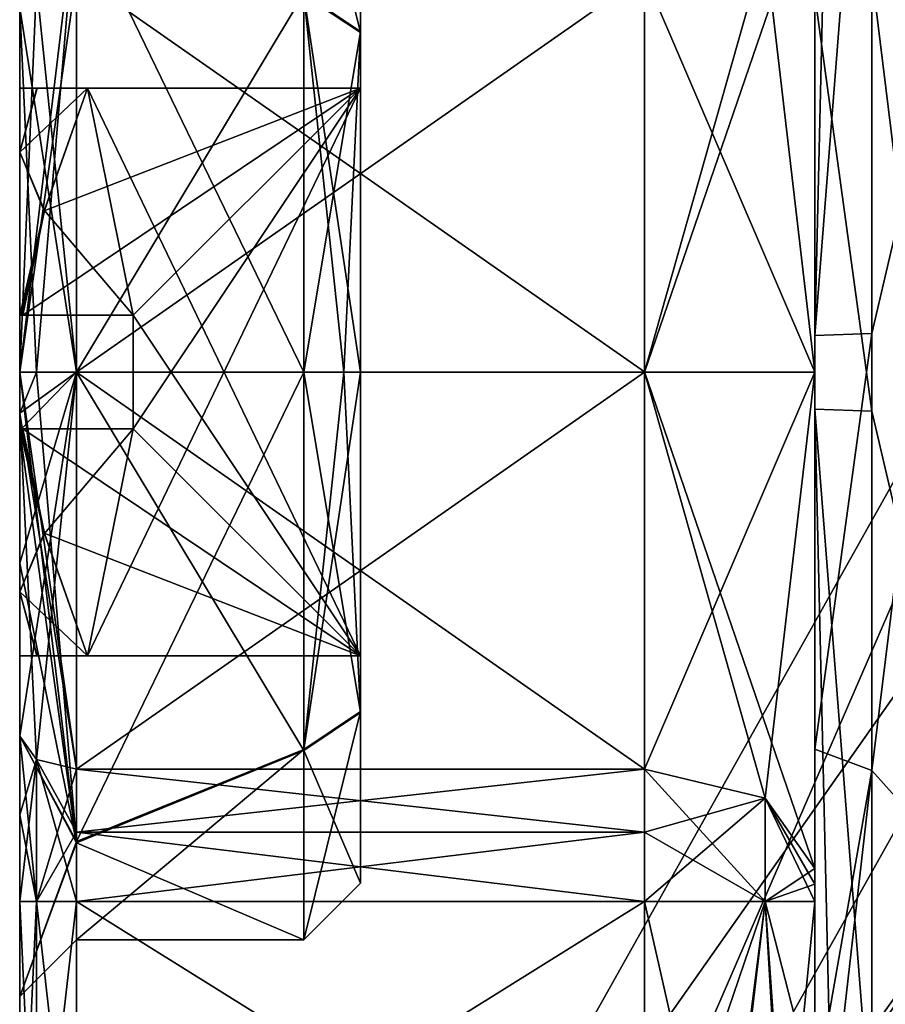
# Model space of a CAD drawing. Extents: x -23 to 470, y -2000 to 0.
# Tile 149 of 246: x -23.1 to -15.48, y -33.57 to -24.9. Entities that reach past the tile are written whole.
import ezdxf

# ---------------------------------------------------------------- set-up
doc = ezdxf.new("R2010")
doc.units = 0
doc.header["$LTSCALE"] = 68.916985
for name, color, linetype in [('909', 7, 'CONTINUOUS'), ('916', 7, 'CONTINUOUS'), ('917', 7, 'CONTINUOUS'), ('925', 7, 'CONTINUOUS'), ('926', 7, 'CONTINUOUS'), ('927', 7, 'CONTINUOUS'), ('928', 7, 'CONTINUOUS'), ('929', 7, 'CONTINUOUS'), ('934', 7, 'CONTINUOUS'), ('935', 7, 'CONTINUOUS'), ('938', 7, 'CONTINUOUS'), ('939', 7, 'CONTINUOUS'), ('940', 7, 'CONTINUOUS'), ('941', 7, 'CONTINUOUS'), ('942', 7, 'CONTINUOUS'), ('943', 7, 'CONTINUOUS'), ('946', 7, 'CONTINUOUS'), ('947', 7, 'CONTINUOUS'), ('948', 7, 'CONTINUOUS'), ('951', 7, 'CONTINUOUS'), ('957', 7, 'CONTINUOUS'), ('961', 7, 'CONTINUOUS'), ('962', 7, 'CONTINUOUS'), ('963', 7, 'CONTINUOUS'), ('968', 7, 'CONTINUOUS'), ('969', 7, 'CONTINUOUS'), ('970', 7, 'CONTINUOUS'), ('971', 7, 'CONTINUOUS'), ('972', 7, 'CONTINUOUS'), ('977', 7, 'CONTINUOUS'), ('978', 7, 'CONTINUOUS'), ('979', 7, 'CONTINUOUS'), ('980', 7, 'CONTINUOUS'), ('981', 7, 'CONTINUOUS'), ('982', 7, 'CONTINUOUS'), ('983', 7, 'CONTINUOUS'), ('984', 7, 'CONTINUOUS'), ('985', 7, 'CONTINUOUS'), ('986', 7, 'CONTINUOUS'), ('992', 7, 'CONTINUOUS'), ('993', 7, 'CONTINUOUS')]:
    doc.layers.add(name, color=color, linetype=linetype)

msp = doc.modelspace()

# ---------------------------------------------------------------- linework, layer by layer
at = {"layer": '909', "color": 7, "linetype": 'CONTINUOUS'}
for points in [[(-23.1, -31.8983, 4.1201), (-23.1, -31.2063, 4.4687), (-23.1, -33.5, -0.0008), (-23.1, -31.8983, 4.1201)], [(-23.1, -31.2063, -4.4687), (-23.1, -31.8982, -4.1201), (-23.1, -33.5, -0.0008), (-23.1, -31.2063, -4.4687)], [(-23.1, -31.8982, -4.1201), (-23.1, -32.6637, -4), (-23.1, -33.5, -0.0008), (-23.1, -31.8982, -4.1201)], [(-23.1, -32.6637, 4), (-23.1, -31.8983, 4.1201), (-23.1, -33.5, -0.0008), (-23.1, -32.6637, 4)], [(-23.1, -35.7824, 4), (-23.1, -32.6637, 4), (-23.1, -35.7824, -4), (-23.1, -35.7824, 4)], [(-23.1, -35.7824, -4), (-23.1, -32.6637, 4), (-23.1, -33.5, -0.0008), (-23.1, -35.7824, -4)], [(-23.1, -32.6637, -4), (-23.1, -35.7824, -4), (-23.1, -33.5, -0.0008), (-23.1, -32.6637, -4)]]:
    msp.add_3dface(points, dxfattribs=at)
at = {"layer": '916', "color": 7, "linetype": 'CONTINUOUS'}
for points in [[(-15.6, -27.6607, 9.2438), (-14.6, -23.3754, 8.0109), (-15.6, -21.2672, 6.3429), (-15.6, -27.6607, 9.2438)], [(-14.6, -32.6246, 8.0109), (-14.6, -23.3754, 8.0109), (-15.6, -31.5099, 8.5582), (-14.6, -32.6246, 8.0109)], [(-15.6, -31.5099, 8.5582), (-14.6, -23.3754, 8.0109), (-15.6, -27.6607, 9.2438), (-15.6, -31.5099, 8.5582)], [(-15.6, -34.7328, 6.3429), (-14.6, -32.6246, 8.0109), (-15.6, -31.5099, 8.5582), (-15.6, -34.7328, 6.3429)], [(-15.3621, -37.25), (-14.6, -32.6246, 8.0109), (-15.9852, -37.106, 1.626), (-15.3621, -37.25)], [(-15.9852, -37.106, 1.626), (-14.6, -32.6246, 8.0109), (-15.9792, -35.714, 5.1046), (-15.9852, -37.106, 1.626)], [(-15.9792, -35.714, 5.1046), (-14.6, -32.6246, 8.0109), (-15.6, -34.7328, 6.3429), (-15.9792, -35.714, 5.1046)]]:
    msp.add_3dface(points, dxfattribs=at)
at = {"layer": '917', "color": 7, "linetype": 'CONTINUOUS'}
for points in [[(-14.6, -23.3754, -8.0109), (-14.6, -32.6246, -8.0109), (-15.6, -24.4924, -8.5592), (-14.6, -23.3754, -8.0109)], [(-15.6, -24.4924, -8.5592), (-14.6, -32.6246, -8.0109), (-15.6, -28.3444, -9.2436), (-15.6, -24.4924, -8.5592)], [(-15.6, -28.3444, -9.2436), (-14.6, -32.6246, -8.0109), (-15.6, -34.7328, -6.3429), (-15.6, -28.3444, -9.2436)], [(-14.6, -32.6246, -8.0109), (-14.6, -37.25), (-15.6, -34.7328, -6.3429), (-14.6, -32.6246, -8.0109)]]:
    msp.add_3dface(points, dxfattribs=at)
at = {"layer": '925', "color": 7, "linetype": 'CONTINUOUS'}
for points in [[(-16.1, -23.6278, 6.0938), (-16.1, -28.0003, 7.5), (-16.1, -21.6311, 6), (-16.1, -23.6278, 6.0938)], [(-16.1, -21.6311, 6), (-16.1, -28.0003, 7.5), (-16.1, -27.6787, 8.7441), (-16.1, -21.6311, 6)], [(-16.1, -27.9997, -7.5), (-16.1, -23.6278, -6.0938), (-16.1, -24.6821, -8.0965), (-16.1, -27.9997, -7.5)], [(-16.1, -28.326, -8.7439), (-16.1, -27.9997, -7.5), (-16.1, -24.6821, -8.0965), (-16.1, -28.326, -8.7439)], [(-16.1, -27.6787, 8.7441), (-16.1, -28.0003, 7.5), (-16.1, -31.3201, 8.0957), (-16.1, -27.6787, 8.7441)], [(-16.1, -32.3722, -6.0938), (-16.1, -27.9997, -7.5), (-16.1, -34.3689, -6), (-16.1, -32.3722, -6.0938)], [(-16.1, -34.3689, -6), (-16.1, -27.9997, -7.5), (-16.1, -28.326, -8.7439), (-16.1, -34.3689, -6)], [(-16.1, -28.0003, 7.5), (-16.1, -32.3722, 6.0938), (-16.1, -31.3201, 8.0957), (-16.1, -28.0003, 7.5)], [(-16.1, -32.6637, 6), (-16.1, -34.3689, 6), (-16.1, -31.3201, 8.0957), (-16.1, -32.6637, 6)], [(-16.1, -32.5107, 6.024), (-16.1, -32.6637, 6), (-16.1, -31.3201, 8.0957), (-16.1, -32.5107, 6.024)], [(-16.1, -32.3722, 6.0938), (-16.1, -32.5107, 6.024), (-16.1, -31.3201, 8.0957), (-16.1, -32.3722, 6.0938)], [(-16.1, -32.5105, -6.024), (-16.1, -32.3722, -6.0938), (-16.1, -34.3689, -6), (-16.1, -32.5105, -6.024)], [(-16.1, -32.6637, -6), (-16.1, -32.5105, -6.024), (-16.1, -34.3689, -6), (-16.1, -32.6637, -6)]]:
    msp.add_3dface(points, dxfattribs=at)
at = {"layer": '926', "color": 7, "linetype": 'CONTINUOUS'}
for points in [[(-22.6, -32.6637, 4.5), (-22.6, -35.7822, 4.5), (-17.6, -35.7822, 4.5), (-22.6, -32.6637, 4.5)], [(-17.6, -32.6637, 4.5), (-22.6, -32.6637, 4.5), (-17.6, -35.7822, 4.5), (-17.6, -32.6637, 4.5)]]:
    msp.add_3dface(points, dxfattribs=at)
at = {"layer": '927', "color": 7, "linetype": 'CONTINUOUS'}
for points in [[(-22.6, -35.7822, -4.5), (-22.6, -32.6637, -4.5), (-17.6, -32.6637, -4.5), (-22.6, -35.7822, -4.5)], [(-17.6, -35.7822, -4.5), (-22.6, -35.7822, -4.5), (-17.6, -32.6637, -4.5), (-17.6, -35.7822, -4.5)]]:
    msp.add_3dface(points, dxfattribs=at)
at = {"layer": '928', "color": 7, "linetype": 'CONTINUOUS'}
for points in [[(-22.6, -32.0514, -4.596), (-22.6, -31.4978, -4.875), (-17.6, -32.0511, -4.5961), (-22.6, -32.0514, -4.596)], [(-17.6, -32.0511, -4.5961), (-22.6, -31.4978, -4.875), (-17.6, -31.4978, -4.875), (-17.6, -32.0511, -4.5961)], [(-17.6, -32.6637, -4.5), (-22.6, -32.0514, -4.596), (-17.6, -32.0511, -4.5961), (-17.6, -32.6637, -4.5)], [(-17.6, -32.6637, -4.5), (-22.6, -32.6637, -4.5), (-22.6, -32.0514, -4.596), (-17.6, -32.6637, -4.5)]]:
    msp.add_3dface(points, dxfattribs=at)
at = {"layer": '929', "color": 7, "linetype": 'CONTINUOUS'}
for points in [[(-22.6, -27.9997, -6), (-22.6, -24.5022, -4.875), (-17.6, -27.9996, -6), (-22.6, -27.9997, -6)], [(-17.6, -27.9996, -6), (-22.6, -24.5022, -4.875), (-17.6, -24.5022, -4.875), (-17.6, -27.9996, -6)], [(-17.6, -31.4978, -4.875), (-22.6, -27.9997, -6), (-17.6, -27.9996, -6), (-17.6, -31.4978, -4.875)], [(-17.6, -31.4978, -4.875), (-22.6, -31.4978, -4.875), (-22.6, -27.9997, -6), (-17.6, -31.4978, -4.875)]]:
    msp.add_3dface(points, dxfattribs=at)
at = {"layer": '934', "color": 7, "linetype": 'CONTINUOUS'}
for points in [[(-17.6, -24.5022, 4.875), (-22.6, -24.5022, 4.875), (-22.6, -28.0003, 6), (-17.6, -24.5022, 4.875)], [(-17.6, -24.5022, 4.875), (-22.6, -28.0003, 6), (-17.6, -28.0004, 6), (-17.6, -24.5022, 4.875)], [(-22.6, -28.0003, 6), (-22.6, -31.4978, 4.875), (-17.6, -28.0004, 6), (-22.6, -28.0003, 6)], [(-17.6, -28.0004, 6), (-22.6, -31.4978, 4.875), (-17.6, -31.4978, 4.875), (-17.6, -28.0004, 6)]]:
    msp.add_3dface(points, dxfattribs=at)
at = {"layer": '935', "color": 7, "linetype": 'CONTINUOUS'}
for points in [[(-17.6, -31.4978, 4.875), (-22.6, -31.4978, 4.875), (-22.6, -32.0513, 4.5961), (-17.6, -31.4978, 4.875)], [(-17.6, -31.4978, 4.875), (-22.6, -32.0513, 4.5961), (-17.6, -32.0515, 4.596), (-17.6, -31.4978, 4.875)], [(-22.6, -32.0513, 4.5961), (-22.6, -32.6637, 4.5), (-17.6, -32.0515, 4.596), (-22.6, -32.0513, 4.5961)], [(-22.6, -32.6637, 4.5), (-17.6, -32.6637, 4.5), (-17.6, -32.0515, 4.596), (-22.6, -32.6637, 4.5)]]:
    msp.add_3dface(points, dxfattribs=at)
at = {"layer": '938', "color": 7, "linetype": 'CONTINUOUS'}
for points in [[(-16.1, -28.0003, 7.5), (-16.1, -23.6278, 6.0938), (-17.6, -28.0004, 6), (-16.1, -28.0003, 7.5)], [(-17.6, -28.0004, 6), (-16.1, -23.6278, 6.0938), (-16.5393, -24.2461, 5.232), (-17.6, -28.0004, 6)], [(-17.6, -24.5022, 4.875), (-17.6, -28.0004, 6), (-16.5393, -24.2461, 5.232), (-17.6, -24.5022, 4.875)], [(-16.1, -28.0003, 7.5), (-17.6, -28.0004, 6), (-17.6, -31.4978, 4.875), (-16.1, -28.0003, 7.5)], [(-16.1, -28.0003, 7.5), (-17.6, -31.4978, 4.875), (-16.5393, -31.7539, 5.232), (-16.1, -28.0003, 7.5)], [(-16.1, -32.3722, 6.0938), (-16.1, -28.0003, 7.5), (-16.5393, -31.7539, 5.232), (-16.1, -32.3722, 6.0938)]]:
    msp.add_3dface(points, dxfattribs=at)
at = {"layer": '939', "color": 7, "linetype": 'CONTINUOUS'}
for points in [[(-17.6, -31.4978, 4.875), (-17.6, -32.0515, 4.596), (-16.5393, -32.6637, 4.9393), (-17.6, -31.4978, 4.875)], [(-16.5393, -31.7539, 5.232), (-17.6, -31.4978, 4.875), (-16.5393, -32.6637, 4.9393), (-16.5393, -31.7539, 5.232)], [(-16.1, -32.6637, 6), (-16.1, -32.5107, 6.024), (-16.5393, -31.7539, 5.232), (-16.1, -32.6637, 6)], [(-16.1, -32.6637, 6), (-16.5393, -31.7539, 5.232), (-16.5393, -32.6637, 4.9393), (-16.1, -32.6637, 6)], [(-16.1, -32.5107, 6.024), (-16.1, -32.3722, 6.0938), (-16.5393, -31.7539, 5.232), (-16.1, -32.5107, 6.024)], [(-17.6, -32.0515, 4.596), (-17.6, -32.6637, 4.5), (-16.5393, -32.6637, 4.9393), (-17.6, -32.0515, 4.596)]]:
    msp.add_3dface(points, dxfattribs=at)
at = {"layer": '940', "color": 7, "linetype": 'CONTINUOUS'}
for points in [[(-17.6, -32.6637, 4.5), (-17.6, -35.7822, 4.5), (-16.9194, -35.6664, 4.6633), (-17.6, -32.6637, 4.5)], [(-16.5393, -32.6637, 4.9393), (-17.6, -32.6637, 4.5), (-16.9194, -35.6664, 4.6633), (-16.5393, -32.6637, 4.9393)], [(-16.3841, -35.2968, 5.1215), (-16.5393, -32.6637, 4.9393), (-16.9194, -35.6664, 4.6633), (-16.3841, -35.2968, 5.1215)], [(-16.1, -34.3689, 6), (-16.1, -32.6637, 6), (-16.5393, -32.6637, 4.9393), (-16.1, -34.3689, 6)], [(-16.1, -34.3689, 6), (-16.5393, -32.6637, 4.9393), (-16.3841, -35.2968, 5.1215), (-16.1, -34.3689, 6)]]:
    msp.add_3dface(points, dxfattribs=at)
at = {"layer": '941', "color": 7, "linetype": 'CONTINUOUS'}
for points in [[(-17.6, -35.7822, -4.5), (-17.6, -32.6637, -4.5), (-16.5393, -32.6637, -4.9393), (-17.6, -35.7822, -4.5)], [(-17.6, -35.7822, -4.5), (-16.5393, -32.6637, -4.9393), (-16.891, -35.6555, -4.6781), (-17.6, -35.7822, -4.5)], [(-16.891, -35.6555, -4.6781), (-16.5393, -32.6637, -4.9393), (-16.3558, -35.2607, -5.1622), (-16.891, -35.6555, -4.6781)], [(-16.5393, -32.6637, -4.9393), (-16.1, -32.6637, -6), (-16.3558, -35.2607, -5.1622), (-16.5393, -32.6637, -4.9393)], [(-16.1, -32.6637, -6), (-16.1, -34.3689, -6), (-16.3558, -35.2607, -5.1622), (-16.1, -32.6637, -6)]]:
    msp.add_3dface(points, dxfattribs=at)
at = {"layer": '942', "color": 7, "linetype": 'CONTINUOUS'}
for points in [[(-17.6, -32.0511, -4.5961), (-17.6, -31.4978, -4.875), (-16.5393, -31.7539, -5.232), (-17.6, -32.0511, -4.5961)], [(-17.6, -32.6637, -4.5), (-17.6, -32.0511, -4.5961), (-16.5393, -31.7539, -5.232), (-17.6, -32.6637, -4.5)], [(-16.5393, -32.6637, -4.9393), (-17.6, -32.6637, -4.5), (-16.5393, -31.7539, -5.232), (-16.5393, -32.6637, -4.9393)], [(-16.1, -32.3722, -6.0938), (-16.5393, -32.6637, -4.9393), (-16.5393, -31.7539, -5.232), (-16.1, -32.3722, -6.0938)], [(-16.1, -32.3722, -6.0938), (-16.1, -32.5105, -6.024), (-16.5393, -32.6637, -4.9393), (-16.1, -32.3722, -6.0938)], [(-16.1, -32.5105, -6.024), (-16.1, -32.6637, -6), (-16.5393, -32.6637, -4.9393), (-16.1, -32.5105, -6.024)]]:
    msp.add_3dface(points, dxfattribs=at)
at = {"layer": '943', "color": 7, "linetype": 'CONTINUOUS'}
for points in [[(-16.1, -23.6278, -6.0938), (-16.1, -27.9997, -7.5), (-16.5393, -24.2461, -5.232), (-16.1, -23.6278, -6.0938)], [(-16.1, -27.9997, -7.5), (-17.6, -24.5022, -4.875), (-16.5393, -24.2461, -5.232), (-16.1, -27.9997, -7.5)], [(-16.1, -27.9997, -7.5), (-17.6, -27.9996, -6), (-17.6, -24.5022, -4.875), (-16.1, -27.9997, -7.5)], [(-16.1, -27.9997, -7.5), (-16.1, -32.3722, -6.0938), (-17.6, -27.9996, -6), (-16.1, -27.9997, -7.5)], [(-17.6, -27.9996, -6), (-16.1, -32.3722, -6.0938), (-16.5393, -31.7539, -5.232), (-17.6, -27.9996, -6)], [(-17.6, -31.4978, -4.875), (-17.6, -27.9996, -6), (-16.5393, -31.7539, -5.232), (-17.6, -31.4978, -4.875)]]:
    msp.add_3dface(points, dxfattribs=at)
at = {"layer": '946', "color": 7, "linetype": 'CONTINUOUS'}
for points in [[(-20.1, -23.5, 0.0064), (-20.1, -25.0006, -3.3546), (-20.1, -25.5, -2.5), (-20.1, -23.5, 0.0064)], [(-20.1, -25.01, 3.363), (-20.1, -23.5, 0.0064), (-20.1, -25.5, 2.5), (-20.1, -25.01, 3.363)], [(-20.1, -25.5, 2.5), (-20.1, -23.5, 0.0064), (-20.1, -25.5, -2.5), (-20.1, -25.5, 2.5)], [(-20.1, -25.0006, -3.3546), (-20.1, -28, -4.5), (-20.1, -30.99, -3.363), (-20.1, -25.0006, -3.3546)], [(-20.1, -25.0006, -3.3546), (-20.1, -30.99, -3.363), (-20.1, -30.5, -2.5), (-20.1, -25.0006, -3.3546)], [(-20.1, -25.5, -2.5), (-20.1, -25.0006, -3.3546), (-20.1, -30.5, -2.5), (-20.1, -25.5, -2.5)], [(-20.1, -28, 4.5), (-20.1, -25.01, 3.363), (-20.1, -30.9994, 3.3546), (-20.1, -28, 4.5)], [(-20.1, -30.9994, 3.3546), (-20.1, -25.01, 3.363), (-20.1, -25.5, 2.5), (-20.1, -30.9994, 3.3546)], [(-20.1, -30.9994, 3.3546), (-20.1, -25.5, 2.5), (-20.1, -30.5, 2.5), (-20.1, -30.9994, 3.3546)], [(-20.1, -32.5, -0.0064), (-20.1, -30.9994, 3.3546), (-20.1, -30.5, 2.5), (-20.1, -32.5, -0.0064)], [(-20.1, -30.99, -3.363), (-20.1, -32.5, -0.0064), (-20.1, -30.5, -2.5), (-20.1, -30.99, -3.363)], [(-20.1, -30.5, -2.5), (-20.1, -32.5, -0.0064), (-20.1, -30.5, 2.5), (-20.1, -30.5, -2.5)]]:
    msp.add_3dface(points, dxfattribs=at)
at = {"layer": '947', "color": 7, "linetype": 'CONTINUOUS'}
for points in [[(-22.6, -32.1462, 2.7944), (-22.6, -28, 5), (-20.6, -31.3332, 3.7269), (-22.6, -32.1462, 2.7944)], [(-20.6, -31.3332, 3.7269), (-22.6, -28, 5), (-20.6, -28, 5), (-20.6, -31.3332, 3.7269)], [(-22.6, -28, -5), (-22.6, -32.133, -2.8139), (-20.6, -28, -5), (-22.6, -28, -5)], [(-20.6, -28, -5), (-22.6, -32.133, -2.8139), (-20.6, -31.3225, -3.7364), (-20.6, -28, -5)], [(-22.6, -32.133, -2.8139), (-22.6, -33, -0.0116), (-20.6, -31.3225, -3.7364), (-22.6, -32.133, -2.8139)], [(-20.6, -31.3225, -3.7364), (-22.6, -33, -0.0116), (-20.6, -33, -0.0073), (-20.6, -31.3225, -3.7364)], [(-20.6, -33, -0.0073), (-22.6, -32.1462, 2.7944), (-20.6, -31.3332, 3.7269), (-20.6, -33, -0.0073)], [(-22.6, -33, -0.0116), (-22.6, -32.1462, 2.7944), (-20.6, -33, -0.0073), (-22.6, -33, -0.0116)]]:
    msp.add_3dface(points, dxfattribs=at)
at = {"layer": '948', "color": 7, "linetype": 'CONTINUOUS'}
for points in [[(-22.6, -23.8538, -2.7944), (-22.6, -28, -5), (-20.6, -24.6668, -3.7269), (-22.6, -23.8538, -2.7944)], [(-20.6, -28, 5), (-22.6, -28, 5), (-22.6, -23.867, 2.8139), (-20.6, -28, 5)], [(-20.6, -28, 5), (-22.6, -23.867, 2.8139), (-20.6, -24.6775, 3.7364), (-20.6, -28, 5)], [(-22.6, -28, -5), (-20.6, -28, -5), (-20.6, -24.6668, -3.7269), (-22.6, -28, -5)]]:
    msp.add_3dface(points, dxfattribs=at)
at = {"layer": '951', "color": 7, "linetype": 'CONTINUOUS'}
for points in [[(-15.6, -27.6607, 9.2438), (-15.6, -21.2672, 6.3429), (-16.1, -27.6787, 8.7441), (-15.6, -27.6607, 9.2438)], [(-16.1, -27.6787, 8.7441), (-15.6, -21.2672, 6.3429), (-15.9536, -21.3738, 6.2424), (-16.1, -27.6787, 8.7441)], [(-16.1, -21.6311, 6), (-16.1, -27.6787, 8.7441), (-15.9536, -21.3738, 6.2424), (-16.1, -21.6311, 6)], [(-15.6, -31.5099, 8.5582), (-15.6, -27.6607, 9.2438), (-16.1, -31.3201, 8.0957), (-15.6, -31.5099, 8.5582)], [(-15.6, -27.6607, 9.2438), (-16.1, -27.6787, 8.7441), (-16.1, -31.3201, 8.0957), (-15.6, -27.6607, 9.2438)], [(-16.1, -34.3689, 6), (-15.6, -31.5099, 8.5582), (-16.1, -31.3201, 8.0957), (-16.1, -34.3689, 6)], [(-15.6, -31.5099, 8.5582), (-16.1, -34.3689, 6), (-15.9536, -34.6262, 6.2424), (-15.6, -31.5099, 8.5582)], [(-15.6, -34.7328, 6.3429), (-15.6, -31.5099, 8.5582), (-15.9536, -34.6262, 6.2424), (-15.6, -34.7328, 6.3429)]]:
    msp.add_3dface(points, dxfattribs=at)
at = {"layer": '957', "color": 7, "linetype": 'CONTINUOUS'}
for points in [[(-15.6, -24.4924, -8.5592), (-15.6, -28.3444, -9.2436), (-16.1, -24.6821, -8.0965), (-15.6, -24.4924, -8.5592)], [(-15.6, -28.3444, -9.2436), (-16.1, -28.326, -8.7439), (-16.1, -24.6821, -8.0965), (-15.6, -28.3444, -9.2436)], [(-15.6, -28.3444, -9.2436), (-15.6, -34.7328, -6.3429), (-16.1, -28.326, -8.7439), (-15.6, -28.3444, -9.2436)], [(-16.1, -28.326, -8.7439), (-15.6, -34.7328, -6.3429), (-15.9536, -34.6262, -6.2424), (-16.1, -28.326, -8.7439)], [(-16.1, -34.3689, -6), (-16.1, -28.326, -8.7439), (-15.9536, -34.6262, -6.2424), (-16.1, -34.3689, -6)]]:
    msp.add_3dface(points, dxfattribs=at)
at = {"layer": '961', "color": 7, "linetype": 'CONTINUOUS'}
for points in [[(-23.1, -35.7824, -4), (-23.1, -32.6637, -4), (-22.9536, -32.6637, -4.3536), (-23.1, -35.7824, -4)], [(-23.1, -35.7824, -4), (-22.9536, -32.6637, -4.3536), (-22.9538, -35.7822, -4.3533), (-23.1, -35.7824, -4)], [(-22.6, -32.6637, -4.5), (-22.6, -35.7822, -4.5), (-22.9538, -35.7822, -4.3533), (-22.6, -32.6637, -4.5)], [(-22.9536, -32.6637, -4.3536), (-22.6, -32.6637, -4.5), (-22.9538, -35.7822, -4.3533), (-22.9536, -32.6637, -4.3536)]]:
    msp.add_3dface(points, dxfattribs=at)
at = {"layer": '962', "color": 7, "linetype": 'CONTINUOUS'}
for points in [[(-23.1, -31.8982, -4.1201), (-23.1, -31.2063, -4.4687), (-22.9536, -31.4124, -4.756), (-23.1, -31.8982, -4.1201)], [(-23.1, -32.6637, -4), (-23.1, -31.8982, -4.1201), (-22.9536, -31.4124, -4.756), (-23.1, -32.6637, -4)], [(-22.9536, -32.6637, -4.3536), (-23.1, -32.6637, -4), (-22.9536, -31.4124, -4.756), (-22.9536, -32.6637, -4.3536)], [(-22.6, -31.4978, -4.875), (-22.9536, -32.6637, -4.3536), (-22.9536, -31.4124, -4.756), (-22.6, -31.4978, -4.875)], [(-22.6, -31.4978, -4.875), (-22.6, -32.0514, -4.596), (-22.9536, -32.6637, -4.3536), (-22.6, -31.4978, -4.875)], [(-22.6, -32.0514, -4.596), (-22.6, -32.6637, -4.5), (-22.9536, -32.6637, -4.3536), (-22.6, -32.0514, -4.596)]]:
    msp.add_3dface(points, dxfattribs=at)
at = {"layer": '963', "color": 7, "linetype": 'CONTINUOUS'}
for points in [[(-22.6, -23.8538, -2.7944), (-23.1, -24.7937, -4.4687), (-23.1, -28, -5.5), (-22.6, -23.8538, -2.7944)], [(-22.6, -23.8538, -2.7944), (-23.1, -28, -5.5), (-22.9536, -28, -5.1464), (-22.6, -23.8538, -2.7944)], [(-22.6, -28, 5), (-23.1, -24.7937, 4.4687), (-22.6, -23.867, 2.8139), (-22.6, -28, 5)], [(-22.6, -28, -5), (-22.6, -23.8538, -2.7944), (-22.9536, -28, -5.1464), (-22.6, -28, -5)], [(-22.6, -28.0003, 6), (-22.6, -24.5022, 4.875), (-23.1, -28, 5.5), (-22.6, -28.0003, 6)], [(-23.1, -28, 5.5), (-22.6, -24.5022, 4.875), (-22.9536, -24.5876, 4.756), (-23.1, -28, 5.5)], [(-22.6, -24.5022, -4.875), (-22.6, -27.9997, -6), (-22.9536, -24.5876, -4.756), (-22.6, -24.5022, -4.875)], [(-22.6, -27.9997, -6), (-23.1, -24.7937, -4.4687), (-22.9536, -24.5876, -4.756), (-22.6, -27.9997, -6)], [(-23.1, -24.7937, 4.4687), (-23.1, -28, 5.5), (-22.9536, -24.5876, 4.756), (-23.1, -24.7937, 4.4687)], [(-23.1, -24.7937, -4.4687), (-22.6, -27.9997, -6), (-23.1, -28, -5.5), (-23.1, -24.7937, -4.4687)], [(-23.1, -24.7937, 4.4687), (-22.6, -28, 5), (-22.9536, -28, 5.1464), (-23.1, -24.7937, 4.4687)], [(-23.1, -24.7937, 4.4687), (-22.9536, -28, 5.1464), (-23.1, -28, 5.5), (-23.1, -24.7937, 4.4687)], [(-22.6, -27.9997, -6), (-22.6, -31.4978, -4.875), (-23.1, -28, -5.5), (-22.6, -27.9997, -6)], [(-22.6, -31.4978, -4.875), (-23.1, -28.3629, -5.488), (-23.1, -28, -5.5), (-22.6, -31.4978, -4.875)], [(-22.6, -28.0003, 6), (-23.1, -28, 5.5), (-23.1, -28.516, 5.4757), (-22.6, -28.0003, 6)], [(-23.1, -31.2063, 4.4687), (-22.6, -28.0003, 6), (-23.1, -28.516, 5.4757), (-23.1, -31.2063, 4.4687)], [(-22.6, -28.0003, 6), (-23.1, -31.2063, 4.4687), (-22.9536, -31.4124, 4.756), (-22.6, -28.0003, 6)], [(-22.6, -31.4978, 4.875), (-22.6, -28.0003, 6), (-22.9536, -31.4124, 4.756), (-22.6, -31.4978, 4.875)], [(-23.1, -31.2063, -4.4687), (-23.1, -29.684, -5.2358), (-23.1, -28.3629, -5.488), (-23.1, -31.2063, -4.4687)], [(-23.1, -31.2063, -4.4687), (-23.1, -28.3629, -5.488), (-22.9536, -31.4124, -4.756), (-23.1, -31.2063, -4.4687)], [(-23.1, -28.3629, -5.488), (-22.6, -31.4978, -4.875), (-22.9536, -31.4124, -4.756), (-23.1, -28.3629, -5.488)], [(-23.1, -31.2063, 4.4687), (-23.1, -28.516, 5.4757), (-23.1, -29.684, 5.2358), (-23.1, -31.2063, 4.4687)]]:
    msp.add_3dface(points, dxfattribs=at)
at = {"layer": '968', "color": 7, "linetype": 'CONTINUOUS'}
for points in [[(-23.1, -31.2063, 4.4687), (-23.1, -31.8983, 4.1201), (-22.9536, -32.6637, 4.3536), (-23.1, -31.2063, 4.4687)], [(-22.9536, -31.4124, 4.756), (-23.1, -31.2063, 4.4687), (-22.9536, -32.6637, 4.3536), (-22.9536, -31.4124, 4.756)], [(-22.6, -32.6637, 4.5), (-22.6, -32.0513, 4.5961), (-22.9536, -31.4124, 4.756), (-22.6, -32.6637, 4.5)], [(-22.6, -32.6637, 4.5), (-22.9536, -31.4124, 4.756), (-22.9536, -32.6637, 4.3536), (-22.6, -32.6637, 4.5)], [(-22.6, -32.0513, 4.5961), (-22.6, -31.4978, 4.875), (-22.9536, -31.4124, 4.756), (-22.6, -32.0513, 4.5961)], [(-23.1, -31.8983, 4.1201), (-23.1, -32.6637, 4), (-22.9536, -32.6637, 4.3536), (-23.1, -31.8983, 4.1201)]]:
    msp.add_3dface(points, dxfattribs=at)
at = {"layer": '969', "color": 7, "linetype": 'CONTINUOUS'}
for points in [[(-23.1, -32.6637, 4), (-23.1, -35.7824, 4), (-22.9538, -35.7822, 4.3533), (-23.1, -32.6637, 4)], [(-22.9536, -32.6637, 4.3536), (-23.1, -32.6637, 4), (-22.9538, -35.7822, 4.3533), (-22.9536, -32.6637, 4.3536)], [(-22.6, -35.7822, 4.5), (-22.9536, -32.6637, 4.3536), (-22.9538, -35.7822, 4.3533), (-22.6, -35.7822, 4.5)], [(-22.6, -35.7822, 4.5), (-22.6, -32.6637, 4.5), (-22.9536, -32.6637, 4.3536), (-22.6, -35.7822, 4.5)]]:
    msp.add_3dface(points, dxfattribs=at)
at = {"layer": '970', "color": 7, "linetype": 'CONTINUOUS'}
for points in [[(-23.1, -31.2063, -4.4687), (-22.6, -32.133, -2.8139), (-22.6, -28, -5), (-23.1, -31.2063, -4.4687)], [(-23.1, -31.2063, -4.4687), (-22.6, -28, -5), (-23.1, -29.684, -5.2358), (-23.1, -31.2063, -4.4687)], [(-22.9536, -28, 5.1464), (-22.6, -32.1462, 2.7944), (-23.1, -28, 5.5), (-22.9536, -28, 5.1464)], [(-23.1, -28, 5.5), (-22.6, -32.1462, 2.7944), (-23.1, -28.516, 5.4757), (-23.1, -28, 5.5)], [(-23.1, -29.684, -5.2358), (-22.6, -28, -5), (-23.1, -28.3629, -5.488), (-23.1, -29.684, -5.2358)], [(-23.1, -28.3629, -5.488), (-22.6, -28, -5), (-22.9536, -28, -5.1464), (-23.1, -28.3629, -5.488)], [(-23.1, -28, -5.5), (-23.1, -28.3629, -5.488), (-22.9536, -28, -5.1464), (-23.1, -28, -5.5)], [(-22.6, -28, 5), (-22.6, -32.1462, 2.7944), (-22.9536, -28, 5.1464), (-22.6, -28, 5)], [(-23.1, -28.516, 5.4757), (-22.6, -32.1462, 2.7944), (-23.1, -29.684, 5.2358), (-23.1, -28.516, 5.4757)], [(-22.6, -32.1462, 2.7944), (-23.1, -31.2063, 4.4687), (-23.1, -29.684, 5.2358), (-22.6, -32.1462, 2.7944)], [(-23.1, -33.5, -0.0008), (-23.1, -31.2063, 4.4687), (-22.6, -32.1462, 2.7944), (-23.1, -33.5, -0.0008)], [(-23.1, -31.2063, -4.4687), (-23.1, -33.5, -0.0008), (-22.6, -32.133, -2.8139), (-23.1, -31.2063, -4.4687)], [(-23.1, -33.5, -0.0008), (-22.6, -33, -0.0116), (-22.6, -32.133, -2.8139), (-23.1, -33.5, -0.0008)], [(-23.1, -33.5, -0.0008), (-22.6, -32.1462, 2.7944), (-22.6, -33, -0.0116), (-23.1, -33.5, -0.0008)]]:
    msp.add_3dface(points, dxfattribs=at)
at = {"layer": '971', "color": 7, "linetype": 'CONTINUOUS'}
for points in [[(-20.1, -30.99, -3.363), (-20.1, -28, -4.5), (-20.6, -31.3225, -3.7364), (-20.1, -30.99, -3.363)], [(-20.6, -31.3225, -3.7364), (-20.1, -28, -4.5), (-20.2464, -28, -4.8536), (-20.6, -31.3225, -3.7364)], [(-20.1, -30.9994, 3.3546), (-20.6, -31.3332, 3.7269), (-20.6, -28, 5), (-20.1, -30.9994, 3.3546)], [(-20.1, -30.9994, 3.3546), (-20.6, -28, 5), (-20.2464, -28, 4.8536), (-20.1, -30.9994, 3.3546)], [(-20.6, -28, -5), (-20.6, -31.3225, -3.7364), (-20.2464, -28, -4.8536), (-20.6, -28, -5)], [(-20.1, -28, 4.5), (-20.1, -30.9994, 3.3546), (-20.2464, -28, 4.8536), (-20.1, -28, 4.5)], [(-20.1, -32.5, -0.0064), (-20.1, -30.99, -3.363), (-20.6, -33, -0.0073), (-20.1, -32.5, -0.0064)], [(-20.1, -30.99, -3.363), (-20.6, -31.3225, -3.7364), (-20.6, -33, -0.0073), (-20.1, -30.99, -3.363)], [(-20.1, -30.9994, 3.3546), (-20.1, -32.5, -0.0064), (-20.6, -31.3332, 3.7269), (-20.1, -30.9994, 3.3546)], [(-20.1, -32.5, -0.0064), (-20.6, -33, -0.0073), (-20.6, -31.3332, 3.7269), (-20.1, -32.5, -0.0064)]]:
    msp.add_3dface(points, dxfattribs=at)
at = {"layer": '972', "color": 7, "linetype": 'CONTINUOUS'}
for points in [[(-20.1, -23.5, 0.0064), (-20.1, -25.01, 3.363), (-20.6, -23, 0.0073), (-20.1, -23.5, 0.0064)], [(-20.1, -25.01, 3.363), (-20.6, -24.6775, 3.7364), (-20.6, -23, 0.0073), (-20.1, -25.01, 3.363)], [(-20.1, -25.0006, -3.3546), (-20.1, -23.5, 0.0064), (-20.6, -24.6668, -3.7269), (-20.1, -25.0006, -3.3546)], [(-20.6, -28, -5), (-20.1, -25.0006, -3.3546), (-20.6, -24.6668, -3.7269), (-20.6, -28, -5)], [(-20.1, -25.01, 3.363), (-20.1, -28, 4.5), (-20.6, -24.6775, 3.7364), (-20.1, -25.01, 3.363)], [(-20.6, -24.6775, 3.7364), (-20.1, -28, 4.5), (-20.2464, -28, 4.8536), (-20.6, -24.6775, 3.7364)], [(-20.6, -28, 5), (-20.6, -24.6775, 3.7364), (-20.2464, -28, 4.8536), (-20.6, -28, 5)], [(-20.1, -25.0006, -3.3546), (-20.6, -28, -5), (-20.2464, -28, -4.8536), (-20.1, -25.0006, -3.3546)], [(-20.1, -28, -4.5), (-20.1, -25.0006, -3.3546), (-20.2464, -28, -4.8536), (-20.1, -28, -4.5)]]:
    msp.add_3dface(points, dxfattribs=at)
at = {"layer": '977', "color": 7, "linetype": 'CONTINUOUS'}
for points in [[(-23.1, -26.0638, 1.5813), (-23.1, -25.5), (-23.1, -26.0638, -1.5813), (-23.1, -26.0638, 1.5813)], [(-23.1, -27.5, 2.4495), (-23.1, -26.0638, 1.5813), (-23.1, -27.5, -2.4495), (-23.1, -27.5, 2.4495)], [(-23.1, -27.5, -2.4495), (-23.1, -26.0638, 1.5813), (-23.1, -26.0638, -1.5813), (-23.1, -27.5, -2.4495)], [(-23.1, -28.5, 2.4495), (-23.1, -28.5, -2.4495), (-23.1, -29.9362, -1.5813), (-23.1, -28.5, 2.4495)], [(-23.1, -29.9362, 1.5813), (-23.1, -28.5, 2.4495), (-23.1, -29.9362, -1.5813), (-23.1, -29.9362, 1.5813)], [(-23.1, -30.5), (-23.1, -29.9362, 1.5813), (-23.1, -29.9362, -1.5813), (-23.1, -30.5)]]:
    msp.add_3dface(points, dxfattribs=at)
at = {"layer": '978', "color": 7, "linetype": 'CONTINUOUS'}
for points in [[(-23.1, -25.5), (-20.1, -25.5, -2.5), (-22.9475, -25.5, -1.179), (-23.1, -25.5)], [(-20.1, -25.5, -2.5), (-23.1, -25.5), (-22.9478, -25.5, 1.1778), (-20.1, -25.5, -2.5)], [(-22.5021, -25.5, 2.5), (-20.1, -25.5, -2.5), (-22.9478, -25.5, 1.1778), (-22.5021, -25.5, 2.5)], [(-22.9475, -25.5, -1.179), (-20.1, -25.5, -2.5), (-22.5021, -25.5, -2.5), (-22.9475, -25.5, -1.179)], [(-20.1, -25.5, 2.5), (-20.1, -25.5, -2.5), (-22.5021, -25.5, 2.5), (-20.1, -25.5, 2.5)]]:
    msp.add_3dface(points, dxfattribs=at)
at = {"layer": '979', "color": 7, "linetype": 'CONTINUOUS'}
for points in [[(-22.8826, -26.5773, -2.5), (-22.5021, -25.5, -2.5), (-22.1, -27.5, -2.5), (-22.8826, -26.5773, -2.5)], [(-20.1, -25.5, -2.5), (-20.1, -30.5, -2.5), (-22.5021, -25.5, -2.5), (-20.1, -25.5, -2.5)], [(-22.5021, -25.5, -2.5), (-20.1, -30.5, -2.5), (-22.1, -27.5, -2.5), (-22.5021, -25.5, -2.5)], [(-23.0714, -27.5, -2.5), (-22.8826, -26.5773, -2.5), (-22.1, -27.5, -2.5), (-23.0714, -27.5, -2.5)], [(-22.1, -27.5, -2.5), (-20.1, -30.5, -2.5), (-22.1, -28.5, -2.5), (-22.1, -27.5, -2.5)], [(-22.1, -28.5, -2.5), (-20.1, -30.5, -2.5), (-23.0714, -28.5, -2.5), (-22.1, -28.5, -2.5)], [(-23.0714, -28.5, -2.5), (-20.1, -30.5, -2.5), (-22.8837, -29.4191, -2.5), (-23.0714, -28.5, -2.5)], [(-22.8837, -29.4191, -2.5), (-20.1, -30.5, -2.5), (-22.5021, -30.5, -2.5), (-22.8837, -29.4191, -2.5)]]:
    msp.add_3dface(points, dxfattribs=at)
at = {"layer": '980', "color": 7, "linetype": 'CONTINUOUS'}
for points in [[(-20.1, -30.5, 2.5), (-23.1, -30.5), (-22.9478, -30.5, -1.1778), (-20.1, -30.5, 2.5)], [(-23.1, -30.5), (-20.1, -30.5, 2.5), (-22.9475, -30.5, 1.179), (-23.1, -30.5)], [(-22.5021, -30.5, -2.5), (-20.1, -30.5, 2.5), (-22.9478, -30.5, -1.1778), (-22.5021, -30.5, -2.5)], [(-22.9475, -30.5, 1.179), (-20.1, -30.5, 2.5), (-22.5021, -30.5, 2.5), (-22.9475, -30.5, 1.179)], [(-20.1, -30.5, -2.5), (-20.1, -30.5, 2.5), (-22.5021, -30.5, -2.5), (-20.1, -30.5, -2.5)]]:
    msp.add_3dface(points, dxfattribs=at)
at = {"layer": '981', "color": 7, "linetype": 'CONTINUOUS'}
for points in [[(-22.1, -27.5, 2.5), (-20.1, -25.5, 2.5), (-23.0714, -27.5, 2.5), (-22.1, -27.5, 2.5)], [(-23.0714, -27.5, 2.5), (-20.1, -25.5, 2.5), (-22.8837, -26.5809, 2.5), (-23.0714, -27.5, 2.5)], [(-20.1, -25.5, 2.5), (-22.5021, -25.5, 2.5), (-22.8837, -26.5809, 2.5), (-20.1, -25.5, 2.5)], [(-20.1, -30.5, 2.5), (-20.1, -25.5, 2.5), (-22.5021, -30.5, 2.5), (-20.1, -30.5, 2.5)], [(-22.5021, -30.5, 2.5), (-20.1, -25.5, 2.5), (-22.1, -28.5, 2.5), (-22.5021, -30.5, 2.5)], [(-22.1, -28.5, 2.5), (-20.1, -25.5, 2.5), (-22.1, -27.5, 2.5), (-22.1, -28.5, 2.5)], [(-23.0714, -28.5, 2.5), (-22.8826, -29.4227, 2.5), (-22.1, -28.5, 2.5), (-23.0714, -28.5, 2.5)], [(-22.8826, -29.4227, 2.5), (-22.5021, -30.5, 2.5), (-22.1, -28.5, 2.5), (-22.8826, -29.4227, 2.5)]]:
    msp.add_3dface(points, dxfattribs=at)
at = {"layer": '982', "color": 7, "linetype": 'CONTINUOUS'}
for points in [[(-22.1, -27.5, -2.5), (-22.1, -28.5, -2.5), (-22.1, -28.5, 2.5), (-22.1, -27.5, -2.5)], [(-22.1, -27.5, -2.5), (-22.1, -28.5, 2.5), (-22.1, -27.5, 2.5), (-22.1, -27.5, -2.5)]]:
    msp.add_3dface(points, dxfattribs=at)
at = {"layer": '983', "color": 7, "linetype": 'CONTINUOUS'}
for points in [[(-23.1, -27.5, 2.4495), (-23.1, -27.5, -2.4495), (-22.1, -27.5, 2.5), (-23.1, -27.5, 2.4495)], [(-23.1, -27.5, 2.4495), (-22.1, -27.5, 2.5), (-23.0857, -27.5, 2.4747), (-23.1, -27.5, 2.4495)], [(-22.1, -27.5, 2.5), (-23.1, -27.5, -2.4495), (-23.0857, -27.5, -2.4747), (-22.1, -27.5, 2.5)], [(-23.0714, -27.5, -2.5), (-22.1, -27.5, 2.5), (-23.0857, -27.5, -2.4747), (-23.0714, -27.5, -2.5)], [(-22.1, -27.5, 2.5), (-23.0714, -27.5, 2.5), (-23.0857, -27.5, 2.4747), (-22.1, -27.5, 2.5)], [(-23.0714, -27.5, -2.5), (-22.1, -27.5, -2.5), (-22.1, -27.5, 2.5), (-23.0714, -27.5, -2.5)]]:
    msp.add_3dface(points, dxfattribs=at)
at = {"layer": '984', "color": 7, "linetype": 'CONTINUOUS'}
for points in [[(-23.1, -28.5, -2.4495), (-23.1, -28.5, 2.4495), (-22.1, -28.5, -2.5), (-23.1, -28.5, -2.4495)], [(-23.1, -28.5, -2.4495), (-22.1, -28.5, -2.5), (-23.0857, -28.5, -2.4747), (-23.1, -28.5, -2.4495)], [(-22.1, -28.5, -2.5), (-23.1, -28.5, 2.4495), (-23.0857, -28.5, 2.4747), (-22.1, -28.5, -2.5)], [(-22.1, -28.5, -2.5), (-23.0714, -28.5, -2.5), (-23.0857, -28.5, -2.4747), (-22.1, -28.5, -2.5)], [(-23.0714, -28.5, 2.5), (-22.1, -28.5, -2.5), (-23.0857, -28.5, 2.4747), (-23.0714, -28.5, 2.5)], [(-22.1, -28.5, -2.5), (-23.0714, -28.5, 2.5), (-22.1, -28.5, 2.5), (-22.1, -28.5, -2.5)]]:
    msp.add_3dface(points, dxfattribs=at)
at = {"layer": '985', "color": 7, "linetype": 'CONTINUOUS'}
for points in [[(-23.1, -26.0638, -1.5813), (-23.1, -25.5), (-22.9475, -25.5, -1.179), (-23.1, -26.0638, -1.5813)], [(-23.1, -26.0638, -1.5813), (-22.9475, -25.5, -1.179), (-22.5021, -25.5, -2.5), (-23.1, -26.0638, -1.5813)], [(-23.1, -26.0638, -1.5813), (-22.5021, -25.5, -2.5), (-22.8826, -26.5773, -2.5), (-23.1, -26.0638, -1.5813)], [(-23.1, -27.5, -2.4495), (-23.1, -26.0638, -1.5813), (-22.8826, -26.5773, -2.5), (-23.1, -27.5, -2.4495)], [(-23.1, -27.5, -2.4495), (-22.8826, -26.5773, -2.5), (-23.0857, -27.5, -2.4747), (-23.1, -27.5, -2.4495)], [(-23.0714, -27.5, -2.5), (-23.0857, -27.5, -2.4747), (-22.8826, -26.5773, -2.5), (-23.0714, -27.5, -2.5)], [(-23.1, -29.9362, -1.5813), (-23.1, -28.5, -2.4495), (-22.8837, -29.4191, -2.5), (-23.1, -29.9362, -1.5813)], [(-22.8837, -29.4191, -2.5), (-23.1, -28.5, -2.4495), (-23.0857, -28.5, -2.4747), (-22.8837, -29.4191, -2.5)], [(-23.0714, -28.5, -2.5), (-22.8837, -29.4191, -2.5), (-23.0857, -28.5, -2.4747), (-23.0714, -28.5, -2.5)], [(-23.1, -29.9362, -1.5813), (-22.8837, -29.4191, -2.5), (-22.5021, -30.5, -2.5), (-23.1, -29.9362, -1.5813)], [(-23.1, -30.5), (-23.1, -29.9362, -1.5813), (-22.9478, -30.5, -1.1778), (-23.1, -30.5)], [(-23.1, -29.9362, -1.5813), (-22.5021, -30.5, -2.5), (-22.9478, -30.5, -1.1778), (-23.1, -29.9362, -1.5813)]]:
    msp.add_3dface(points, dxfattribs=at)
at = {"layer": '986', "color": 7, "linetype": 'CONTINUOUS'}
for points in [[(-23.1, -25.5), (-23.1, -26.0638, 1.5813), (-22.9478, -25.5, 1.1778), (-23.1, -25.5)], [(-23.1, -26.0638, 1.5813), (-22.5021, -25.5, 2.5), (-22.9478, -25.5, 1.1778), (-23.1, -26.0638, 1.5813)], [(-22.5021, -25.5, 2.5), (-23.1, -26.0638, 1.5813), (-22.8837, -26.5809, 2.5), (-22.5021, -25.5, 2.5)], [(-23.1, -26.0638, 1.5813), (-23.1, -27.5, 2.4495), (-22.8837, -26.5809, 2.5), (-23.1, -26.0638, 1.5813)], [(-22.8837, -26.5809, 2.5), (-23.1, -27.5, 2.4495), (-23.0857, -27.5, 2.4747), (-22.8837, -26.5809, 2.5)], [(-23.0714, -27.5, 2.5), (-22.8837, -26.5809, 2.5), (-23.0857, -27.5, 2.4747), (-23.0714, -27.5, 2.5)], [(-23.1, -28.5, 2.4495), (-23.1, -29.9362, 1.5813), (-22.8826, -29.4227, 2.5), (-23.1, -28.5, 2.4495)], [(-23.1, -28.5, 2.4495), (-22.8826, -29.4227, 2.5), (-23.0857, -28.5, 2.4747), (-23.1, -28.5, 2.4495)], [(-23.0714, -28.5, 2.5), (-23.0857, -28.5, 2.4747), (-22.8826, -29.4227, 2.5), (-23.0714, -28.5, 2.5)], [(-23.1, -29.9362, 1.5813), (-22.5021, -30.5, 2.5), (-22.8826, -29.4227, 2.5), (-23.1, -29.9362, 1.5813)], [(-23.1, -29.9362, 1.5813), (-23.1, -30.5), (-22.9475, -30.5, 1.179), (-23.1, -29.9362, 1.5813)], [(-23.1, -29.9362, 1.5813), (-22.9475, -30.5, 1.179), (-22.5021, -30.5, 2.5), (-23.1, -29.9362, 1.5813)]]:
    msp.add_3dface(points, dxfattribs=at)
at = {"layer": '992', "color": 7, "linetype": 'CONTINUOUS'}
for points in [[(-13.4015, -25.3877), (-12.081, -26.1281, 1.514), (-20.6399, -38.2969, -0.0002), (-13.4015, -25.3877)], [(-19.3193, -39.0373, -1.514), (-13.4015, -25.3877), (-20.6399, -38.2969, -0.0002), (-19.3193, -39.0373, -1.514)], [(-12.081, -26.1281, -1.514), (-13.4015, -25.3877), (-19.3193, -39.0373, -1.514), (-12.081, -26.1281, -1.514)], [(-20.6399, -38.2969, -0.0002), (-12.081, -26.1281, 1.514), (-19.3193, -39.0373, 1.514), (-20.6399, -38.2969, -0.0002)]]:
    msp.add_3dface(points, dxfattribs=at)
at = {"layer": '993', "color": 7, "linetype": 'CONTINUOUS'}
for points in [[(-19.3193, -39.0373, 1.514), (-12.081, -26.1281, 1.514), (-11.4816, -27.9815, 0.4995), (-19.3193, -39.0373, 1.514)], [(-12.081, -26.1281, -1.514), (-19.3193, -39.0373, -1.514), (-17.9987, -39.7778, 0.0002), (-12.081, -26.1281, -1.514)], [(-12.081, -26.1281, -1.514), (-17.9987, -39.7778, 0.0002), (-11.5182, -28.048, -0.4977), (-12.081, -26.1281, -1.514)], [(-11.6397, -28.3487, 0.3583), (-19.3193, -39.0373, 1.514), (-11.4816, -27.9815, 0.4995), (-11.6397, -28.3487, 0.3583)], [(-11.5182, -28.048, -0.4977), (-17.9987, -39.7778, 0.0002), (-11.6752, -28.5), (-11.5182, -28.048, -0.4977)], [(-17.9987, -39.7778, 0.0002), (-19.3193, -39.0373, 1.514), (-11.6397, -28.3487, 0.3583), (-17.9987, -39.7778, 0.0002)], [(-11.6752, -28.5), (-17.9987, -39.7778, 0.0002), (-11.6397, -28.3487, 0.3583), (-11.6752, -28.5)]]:
    msp.add_3dface(points, dxfattribs=at)

doc.saveas('drawing.dxf')
